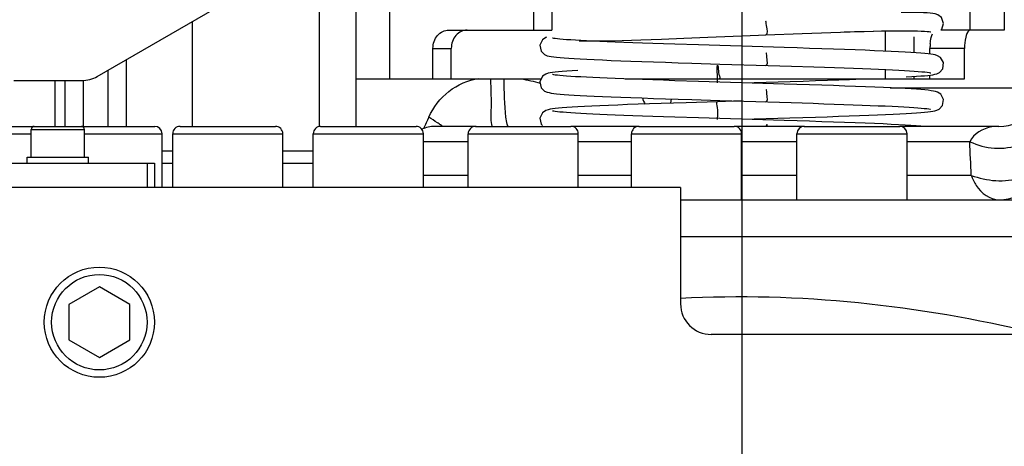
# Model space of a CAD drawing. Header units: millimetres. Extents: x 0 to 11890, y 0 to 8410.
# Tile 65 of 86: x 7037 to 7198, y 5685 to 5755. Entities that reach past the tile are written whole.
import ezdxf

# ---------------------------------------------------------------- set-up
doc = ezdxf.new("R2010")
doc.units = ezdxf.units.MM
doc.header["$LTSCALE"] = 653.95
doc.linetypes.add('CENTER', pattern=[0.6, 0.375, -0.075, 0.075, -0.075])
doc.layers.get('0').update_dxf_attribs({"linetype": 'CONTINUOUS'})
for name, color, linetype in [('204101000043_DXF_AXIS', 7, 'CONTINUOUS'), ('204101000043_DXF_DIMENSION', 7, 'CONTINUOUS'), ('304103000013DXF_CONTINUOUS_LINE', 7, 'CONTINUOUS'), ('304103000014_DXF_DIMENSION', 7, 'CONTINUOUS'), ('304105000022DXF_CONTINUOUS_LINE', 7, 'CONTINUOUS'), ('304105000028DXF_CONTINUOUS_LINE', 7, 'CONTINUOUS'), ('304105000040DXF_CONTINUOUS_LINE', 7, 'CONTINUOUS'), ('304105000140DXF_CONTINUOUS_LINE', 7, 'CONTINUOUS'), ('501023000029DXF_CONTINUOUS_LINE', 7, 'CONTINUOUS'), ('501023000062DXF_CONTINUOUS_LINE', 7, 'CONTINUOUS'), ('501023000113DXF_CONTINUOUS_LINE', 7, 'CONTINUOUS'), ('504001000006DXF_CONTINUOUS_LINE', 7, 'CONTINUOUS'), ('R70-2000运动范围_DXF_BALLOON', 7, 'CONTINUOUS'), ('R70-2000运动范围_DXF_DIMENSION', 7, 'CONTINUOUS'), ('TANHUANGGUANDXF_CONTINUOUS_LINE', 7, 'CONTINUOUS')]:
    doc.layers.add(name, color=color, linetype=linetype)
doc.styles.get("Standard").update_dxf_attribs({"font": 'txt', "width": 0.7})
doc.dimstyles.new('DIMSTYLE_1', dxfattribs={"dimtxt": 100, "dimasz": 60, "dimexe": 2, "dimexo": 0.2, "dimgap": 2.5, "dimtad": 0, "dimtih": 1, "dimtoh": 1, "dimdec": 1, "dimdsep": 46, "dimtxsty": 'Standard', "dimblk": '_FILLED', "dimblk1": '_FILLED', "dimblk2": '_FILLED', "dimcen": 0.09, "dimclrt": 5, "dimazin": 2, "dimtp": 0.01, "dimtm": 0.01, "dimtfac": 1, "dimtdec": 1, "dimtofl": 0, "dimtmove": 0, "dimatfit": 3, "dimldrblk": '_FILLED', "dimfxl": 0, "dimtolj": 1, "dimarcsym": 0})
doc.dimstyles.new('DIMSTYLE_10', dxfattribs={"dimtxt": 100, "dimasz": 60, "dimexe": 2, "dimexo": 0.2, "dimgap": 2.5, "dimtad": 1, "dimdec": 1, "dimdsep": 46, "dimtxsty": 'Standard', "dimblk": '_FILLED', "dimblk1": '_FILLED', "dimblk2": '_FILLED', "dimcen": 0.09, "dimclrt": 5, "dimazin": 2, "dimtp": 0.1, "dimtm": 0.1, "dimtfac": 1, "dimtdec": 1, "dimtofl": 0, "dimtmove": 0, "dimatfit": 3, "dimldrblk": '_FILLED', "dimfxl": 0, "dimtolj": 1, "dimarcsym": 0})
doc.dimstyles.new('DIMSTYLE_11', dxfattribs={"dimtxt": 100, "dimasz": 60, "dimexe": 2, "dimexo": 0.2, "dimgap": 2.5, "dimtad": 0, "dimtih": 1, "dimtoh": 1, "dimdec": 1, "dimdsep": 46, "dimtxsty": 'Standard', "dimblk": '_FILLED', "dimblk1": '_FILLED', "dimblk2": '_FILLED', "dimcen": 0.09, "dimclrt": 5, "dimazin": 2, "dimtp": 0.01, "dimtm": 0.01, "dimtfac": 1, "dimtofl": 0, "dimtmove": 0, "dimatfit": 3, "dimldrblk": '_FILLED', "dimfxl": 0, "dimtolj": 1, "dimarcsym": 0})
doc.dimstyles.new('DIMSTYLE_2', dxfattribs={"dimtxt": 100, "dimasz": 60, "dimexe": 2, "dimexo": 0.2, "dimgap": 2.5, "dimtad": 0, "dimtih": 1, "dimtoh": 1, "dimdec": 1, "dimdsep": 46, "dimtxsty": 'Standard', "dimblk": '_FILLED', "dimblk1": '_FILLED', "dimblk2": '_FILLED', "dimcen": 0.09, "dimclrt": 5, "dimazin": 2, "dimtfac": 1, "dimtdec": 1, "dimtofl": 0, "dimtmove": 0, "dimatfit": 3, "dimldrblk": '_FILLED', "dimfxl": 0, "dimtolj": 1, "dimarcsym": 0})
doc.dimstyles.new('DIMSTYLE_6', dxfattribs={"dimtxt": 100, "dimasz": 60, "dimexe": 2, "dimexo": 0.2, "dimgap": 2.5, "dimtad": 1, "dimdsep": 46, "dimtxsty": 'Standard', "dimblk": '_FILLED', "dimblk1": '_FILLED', "dimblk2": '_FILLED', "dimcen": 0.09, "dimclrt": 5, "dimazin": 2, "dimtp": 0.01, "dimtm": 0.01, "dimtfac": 1, "dimtofl": 0, "dimtmove": 0, "dimatfit": 3, "dimldrblk": '_FILLED', "dimfxl": 0, "dimtolj": 1, "dimarcsym": 0})

# ---------------------------------------------------------------- blocks, each defined once
blk = doc.blocks.new('*D1')
at = {"layer": 'R70-2000运动范围_DXF_DIMENSION', "color": 2, "linetype": 'Continuous'}
blk.add_line((7002.12, 6785.44), (7002.12, 4304.47), dxfattribs=at)
blk = doc.blocks.new('_FILLED')
at = {"color": 0, "linetype": 'ByBlock'}
blk.add_solid([(0, 0), (-1, 0.1667), (-1, -0.1667)], dxfattribs=at)
blk = doc.blocks.new('*D2')
at = {"layer": 'R70-2000运动范围_DXF_DIMENSION', "color": 2, "linetype": 'Continuous'}
blk.add_line((7155.44, 5795.39), (7155.44, 4304.47), dxfattribs=at)
blk = doc.blocks.new('*D7')
at = {"layer": 'R70-2000运动范围_DXF_DIMENSION', "color": 2, "linetype": 'Continuous'}
blk.add_line((7300.44, 5775.17), (7300.44, 4304.47), dxfattribs=at)
blk = doc.blocks.new('*D12')
at = {"layer": '304103000014_DXF_DIMENSION', "color": 2, "linetype": 'Continuous'}
for p, q in [((7105.43, 5970.18), (6243.72, 5970.18)), ((6263.72, 5970.18), (6263.72, 5675.68)), ((6263.72, 5381.18), (6263.72, 5675.68)), ((6837.83, 5381.18), (6243.72, 5381.18))]:
    blk.add_line(p, q, dxfattribs=at)
at = {"layer": '304103000014_DXF_DIMENSION', "color": 2, "linetype": 'Continuous', "xscale": 60, "yscale": 60, "zscale": 60}
for p, rotation in [((6263.72, 5970.18), 90), ((6263.72, 5381.18), 270)]:
    blk.add_blockref('_FILLED', p, dxfattribs=dict(at, rotation=rotation))
blk = doc.blocks.new('*D33')
at = {"layer": '204101000043_DXF_DIMENSION', "color": 2, "linetype": 'Continuous'}
for p, q in [((5433.08, 5968.18), (5433.08, 3622.22)), ((9167.8, 5968.18), (9167.8, 3622.22)), ((5433.08, 3642.22), (7300.44, 3642.22)), ((9167.8, 3642.22), (7300.44, 3642.22))]:
    blk.add_line(p, q, dxfattribs=at)
at = {"layer": '204101000043_DXF_DIMENSION', "color": 2, "linetype": 'Continuous', "xscale": 60, "yscale": 60, "zscale": 60, "rotation": 180}
blk.add_blockref('_FILLED', (5433.08, 3642.22), dxfattribs=at)
at = {"layer": '204101000043_DXF_DIMENSION', "color": 2, "linetype": 'Continuous', "xscale": 60, "yscale": 60, "zscale": 60}
blk.add_blockref('_FILLED', (9167.8, 3642.22), dxfattribs=at)
blk = doc.blocks.new('*D35')
at = {"layer": 'R70-2000运动范围_DXF_BALLOON', "color": 2, "linetype": 'Continuous'}
blk.add_line((5433.08, 5968.18), (5433.08, 4304.47), dxfattribs=at)

msp = doc.modelspace()

# ---------------------------------------------------------------- linework, layer by layer
at = {"color": 2, "linetype": 'Continuous'}
msp.add_arc((7300.437, 5970.181), 1867.359, 315, 180, dxfattribs=at)
at = {"layer": '204101000043_DXF_AXIS', "color": 7, "linetype": 'CENTER'}
msp.add_line((7155.437, 5797.386), (7155.437, 5339.45), dxfattribs=at)
at = {"layer": '304103000013DXF_CONTINUOUS_LINE', "color": 9, "linetype": 'Continuous'}
for p, q in [((7065.654, 5737.181), (7065.654, 5754.332)), ((7051.812, 5746.341), (7051.812, 5737.181)), ((7043.237, 5737.181), (7043.237, 5744.681)), ((7047.812, 5744.681), (7047.812, 5737.181)), ((7179.715, 5743.482), (7205.168, 5743.482)), ((7143.854, 5740.98), (7143.929, 5741.668)), ((7110.72, 5734.681), (7103.401, 5734.681)), ((7137.412, 5734.681), (7128.72, 5734.681)), ((7164.45, 5734.681), (7155.373, 5734.681)), ((7192.701, 5734.681), (7182.45, 5734.681)), ((7060.683, 5733.181), (7062.428, 5733.181)), ((7080.428, 5733.181), (7085.401, 5733.181)), ((7110.72, 5729.181), (7103.401, 5729.181)), ((7137.412, 5729.181), (7128.72, 5729.181)), ((7164.45, 5729.181), (7155.374, 5729.181)), ((7192.934, 5729.181), (7182.45, 5729.181)), ((7145.437, 5719.181), (7235.437, 5719.181))]:
    msp.add_line(p, q, dxfattribs=at)
at = {"layer": '304103000013DXF_CONTINUOUS_LINE', "color": 7, "linetype": 'Continuous'}
for p, q in [((7054.812, 5748.073), (7054.812, 5737.181)), ((7044.812, 5744.681), (7044.812, 5737.181)), ((7112.002, 5737.181), (7105.253, 5737.181)), ((7138.662, 5737.181), (7127.52, 5737.181)), ((7165.677, 5737.181), (7154.212, 5737.181)), ((7197.437, 5737.181), (7181.25, 5737.181)), ((7145.437, 5725.181), (7235.437, 5725.181))]:
    msp.add_line(p, q, dxfattribs=at)
for centre, radius, start, end in [((7197.437, 5745.181), 8, 270, 360), ((7105.252, 5732.181), 5, 90, 114.88901), ((7197.437, 5733.181), 8, 270, 360)]:
    msp.add_arc(centre, radius, start, end, dxfattribs=at)
at = {"layer": '304103000013DXF_CONTINUOUS_LINE', "color": 9, "linetype": 'Continuous'}
for centre, radius, start, end in [((7149.454, 5745.736), 10.989, 200.84543, 206.68713), ((7433.511, 5583.484), 363.972, 154.7608, 155.08764), ((7077.629, 5695.549), 50.704, 56.38123, 58.28282), ((7082.42, 5702.785), 42.026, 55.52642, 56.35941), ((7085.269, 5706.941), 36.987, 54.99313, 55.52025), ((7086.659, 5708.931), 34.56, 54.8167, 54.98884), ((5901.195, 5677.278), 1292.781, 2.300931, 2.544908)]:
    msp.add_arc(centre, radius, start, end, dxfattribs=at)
for points, knots in [([(7104.285, 5738.681), (7105.043, 5740.291), (7107.254, 5743.276), (7110.706, 5744.747), (7112.467, 5745.028)], [0, 0, 0, 0, 0.4994786, 1, 1, 1, 1]), ([(7114.646, 5737.215), (7114.406, 5738.01), (7114.618, 5740.647), (7114.443, 5743.186), (7114.441, 5744.93)], [0, 0, 0, 0, 0.3225083, 1, 1, 1, 1]), ([(7117.093, 5737.572), (7116.994, 5737.931), (7116.656, 5740.378), (7116.606, 5742.841), (7116.6, 5744.93)], [0, 0, 0, 0, 0.1512565, 1, 1, 1, 1]), ([(7114.667, 5737.181), (7114.663, 5737.181), (7114.653, 5737.194), (7114.649, 5737.206), (7114.646, 5737.215)], [0, 0, 0, 0, 0.3269705, 1, 1, 1, 1]), ([(7117.172, 5737.338), (7117.157, 5737.372), (7117.128, 5737.449), (7117.105, 5737.529), (7117.093, 5737.572)], [0, 0, 0, 0, 0.4509217, 1, 1, 1, 1]), ([(7117.313, 5737.181), (7117.286, 5737.181), (7117.221, 5737.231), (7117.191, 5737.296), (7117.172, 5737.338)], [0, 0, 0, 0, 0.3710493, 1, 1, 1, 1]), ([(7192.701, 5734.681), (7195.237, 5733.525), (7200.276, 5732.948), (7205.437, 5736.603), (7205.437, 5738.681)], [0, 0, 0, 0, 0.5728872, 1, 1, 1, 1]), ([(7197.437, 5737.181), (7197.053, 5737.181), (7195.241, 5737.098), (7193.36, 5735.964), (7192.701, 5734.681)], [0, 0, 0, 0, 0.2103026, 1, 1, 1, 1]), ([(7192.934, 5729.181), (7195.534, 5728.287), (7200.333, 5727.58), (7205.437, 5731.168), (7205.437, 5733.181)], [0, 0, 0, 0, 0.5773693, 1, 1, 1, 1]), ([(7192.934, 5729.181), (7193.151, 5728.603), (7194.006, 5726.751), (7195.984, 5725.181), (7197.437, 5725.181)], [0, 0, 0, 0, 0.298046, 1, 1, 1, 1])]:
    msp.add_open_spline(points, degree=3, knots=knots, dxfattribs=at)
for points in [[(7119.36, 5744.949), (7120.42, 5744.781), (7121.469, 5744.535), (7122.506, 5744.258)], [(7203.223, 5703.406), (7184.405, 5707.996), (7164.733, 5710.078), (7145.391, 5709.057)]]:
    msp.add_open_spline(points, degree=3, dxfattribs=at)
at = {"layer": '304105000022DXF_CONTINUOUS_LINE', "color": 7, "linetype": 'Continuous'}
for p, q in [((7092.437, 5744.931), (7092.437, 5774.931)), ((7121.418, 5757.931), (7121.418, 5752.931)), ((7124.418, 5757.931), (7124.418, 5752.931)), ((7192.698, 5757.931), (7192.698, 5752.931)), ((7198.336, 5757.931), (7198.336, 5752.931)), ((7107.562, 5752.931), (7124.418, 5752.931)), ((7198.336, 5752.931), (7187.963, 5752.931)), ((7104.964, 5744.931), (7104.964, 5749.931)), ((7107.964, 5744.931), (7107.964, 5749.931)), ((7186.199, 5748.999), (7186.199, 5749.931)), ((7191.838, 5744.931), (7191.838, 5749.931)), ((7186.199, 5744.931), (7186.199, 5745.564)), ((7092.437, 5744.931), (7122.66, 5744.931)), ((7136.4, 5744.931), (7191.838, 5744.931))]:
    msp.add_line(p, q, dxfattribs=at)
at = {"layer": '304105000022DXF_CONTINUOUS_LINE', "color": 9, "linetype": 'Continuous'}
for p, q in [((7097.937, 5744.931), (7097.937, 5774.931)), ((7178.936, 5749.473), (7178.936, 5752.784)), ((7183.635, 5749.222), (7183.635, 5751.815)), ((7104.964, 5749.931), (7107.964, 5749.931)), ((7191.838, 5749.931), (7186.199, 5749.931)), ((7178.936, 5744.931), (7178.936, 5746.471)), ((7183.635, 5744.931), (7183.635, 5745.341))]:
    msp.add_line(p, q, dxfattribs=at)
at = {"layer": '304105000022DXF_CONTINUOUS_LINE', "color": 7, "linetype": 'Continuous'}
msp.add_arc((7194.718, 5749.936), 8.519, 174.80711, 180.03657, dxfattribs=at)
for points, knots in [([(7104.964, 5749.931), (7104.964, 5750.682), (7105.427, 5752.185), (7106.883, 5752.931), (7107.562, 5752.931)], [0, 0, 0, 0, 0.5253186, 1, 1, 1, 1]), ([(7110.562, 5752.931), (7109.883, 5752.931), (7108.427, 5752.185), (7107.964, 5750.682), (7107.964, 5749.931)], [0, 0, 0, 0, 0.4746814, 1, 1, 1, 1]), ([(7186.234, 5750.707), (7186.248, 5750.858), (7186.313, 5751.393), (7186.435, 5751.927), (7186.589, 5752.283)], [0, 0, 0, 0, 0.2809936, 1, 1, 1, 1]), ([(7192.598, 5752.828), (7192.282, 5752.581), (7191.942, 5751.525), (7191.838, 5750.544), (7191.838, 5749.931)], [0, 0, 0, 0, 0.3956762, 1, 1, 1, 1])]:
    msp.add_open_spline(points, degree=3, knots=knots, dxfattribs=at)
msp.add_open_spline([(7192.864, 5752.931), (7192.769, 5752.931), (7192.673, 5752.887), (7192.598, 5752.828)], degree=3, dxfattribs=at)
at = {"layer": '304105000028DXF_CONTINUOUS_LINE', "color": 7, "linetype": 'Continuous'}
for p, q in [((7145.437, 5727.181), (6940.437, 5727.181)), ((7145.437, 5727.181), (7145.437, 5708.181)), ((7230.437, 5703.181), (7150.437, 5703.181))]:
    msp.add_line(p, q, dxfattribs=at)
msp.add_arc((7150.437, 5708.181), 5, 180, 270, dxfattribs=at)
at = {"layer": '304105000040DXF_CONTINUOUS_LINE', "color": 7, "linetype": 'Continuous'}
for p, q in [((7050.098, 5745.351), (7074.052, 5759.181)), ((7036.437, 5744.681), (7047.598, 5744.681))]:
    msp.add_line(p, q, dxfattribs=at)
msp.add_arc((7047.598, 5749.681), 5, 270, 300, dxfattribs=at)
at = {"layer": '304105000140DXF_CONTINUOUS_LINE', "color": 7, "linetype": 'Continuous'}
for p, q in [((7086.437, 5737.181), (7086.437, 5770.181)), ((7092.437, 5737.181), (7092.437, 5744.931)), ((7031.437, 5731.181), (7059.437, 5731.181)), ((7059.437, 5731.181), (7059.437, 5727.181)), ((7060.683, 5731.181), (7062.428, 5731.181)), ((7080.428, 5731.181), (7085.401, 5731.181))]:
    msp.add_line(p, q, dxfattribs=at)
at = {"layer": '304105000140DXF_CONTINUOUS_LINE', "color": 9, "linetype": 'Continuous'}
msp.add_line((7058.266, 5731.181), (7058.266, 5727.181), dxfattribs=at)
at = {"layer": '501023000029DXF_CONTINUOUS_LINE', "color": 7, "linetype": 'Continuous'}
for p, q in [((7050.437, 5710.954), (7045.437, 5708.067)), ((7055.437, 5708.067), (7050.437, 5710.954)), ((7045.437, 5708.067), (7045.437, 5702.294)), ((7055.437, 5702.294), (7055.437, 5708.067)), ((7045.437, 5702.294), (7050.437, 5699.407)), ((7050.437, 5699.407), (7055.437, 5702.294))]:
    msp.add_line(p, q, dxfattribs=at)
msp.add_circle((7050.437, 5705.181), 9, dxfattribs=at)
at = {"layer": '501023000029DXF_CONTINUOUS_LINE', "color": 9, "linetype": 'Continuous'}
msp.add_circle((7050.437, 5705.181), 7.8, dxfattribs=at)
at = {"layer": '501023000062DXF_CONTINUOUS_LINE', "color": 9, "linetype": 'Continuous'}
msp.add_line((7039.29, 5736.681), (7048.01, 5736.681), dxfattribs=at)
at = {"layer": '501023000062DXF_CONTINUOUS_LINE', "color": 7, "linetype": 'Continuous'}
for p, q in [((7039.29, 5732.181), (7039.29, 5736.681)), ((7039.79, 5737.181), (7047.51, 5737.181)), ((7048.01, 5732.181), (7048.01, 5736.681))]:
    msp.add_line(p, q, dxfattribs=at)
for centre, start, end in [((7039.79, 5736.681), 90, 180), ((7047.51, 5736.681), 0, 90)]:
    msp.add_arc(centre, 0.5, start, end, dxfattribs=at)
at = {"layer": '501023000113DXF_CONTINUOUS_LINE', "color": 7, "linetype": 'Continuous'}
for p, q in [((7031.437, 5737.181), (7039.79, 5737.181)), ((7047.51, 5737.181), (7059.483, 5737.181)), ((7060.683, 5727.181), (7060.683, 5735.981)), ((7062.428, 5727.181), (7062.428, 5735.981)), ((7063.628, 5737.181), (7079.228, 5737.181)), ((7080.428, 5727.181), (7080.428, 5735.981)), ((7085.401, 5727.181), (7085.401, 5735.981)), ((7086.601, 5737.181), (7102.202, 5737.181)), ((7103.401, 5727.181), (7103.401, 5735.981)), ((7110.72, 5727.181), (7110.72, 5735.981)), ((7111.921, 5737.181), (7127.52, 5737.181)), ((7128.72, 5727.181), (7128.72, 5735.981)), ((7137.412, 5727.181), (7137.412, 5735.981)), ((7138.611, 5737.181), (7154.212, 5737.181)), ((7155.412, 5725.181), (7155.412, 5735.981)), ((7164.45, 5725.181), (7164.45, 5735.981)), ((7165.65, 5737.181), (7181.25, 5737.181)), ((7182.45, 5725.181), (7182.45, 5735.981))]:
    msp.add_line(p, q, dxfattribs=at)
at = {"layer": '501023000113DXF_CONTINUOUS_LINE', "color": 9, "linetype": 'Continuous'}
for p, q in [((7031.437, 5735.981), (7039.29, 5735.981)), ((7048.01, 5735.981), (7060.683, 5735.981)), ((7062.428, 5735.981), (7080.428, 5735.981)), ((7085.401, 5735.981), (7103.401, 5735.981)), ((7110.72, 5735.981), (7128.72, 5735.981)), ((7137.412, 5735.981), (7155.412, 5735.981)), ((7164.45, 5735.981), (7182.45, 5735.981))]:
    msp.add_line(p, q, dxfattribs=at)
at = {"layer": '501023000113DXF_CONTINUOUS_LINE', "color": 7, "linetype": 'Continuous'}
for centre, start, end in [((7059.483, 5735.981), 0, 90), ((7063.628, 5735.981), 89.99999, 180), ((7079.228, 5735.981), 0, 90.00001), ((7086.601, 5735.981), 89.99999, 180), ((7102.201, 5735.981), 0, 90.00001), ((7111.92, 5735.981), 89.99998, 180), ((7127.52, 5735.981), 0, 90.00002), ((7138.612, 5735.981), 89.99999, 180), ((7154.212, 5735.981), 0, 90.00001), ((7165.65, 5735.981), 90, 180), ((7181.25, 5735.981), 0, 90)]:
    msp.add_arc(centre, 1.2, start, end, dxfattribs=at)
at = {"layer": '504001000006DXF_CONTINUOUS_LINE', "color": 7, "linetype": 'Continuous'}
for p, q in [((7038.65, 5732.181), (7048.65, 5732.181)), ((7038.65, 5731.181), (7038.65, 5732.181)), ((7048.65, 5731.181), (7048.65, 5732.181))]:
    msp.add_line(p, q, dxfattribs=at)
at = {"layer": 'TANHUANGGUANDXF_CONTINUOUS_LINE', "color": 7, "linetype": 'Continuous'}
for p, q in [((7149.885, 5751.751), (7158.152, 5752.099)), ((7158.152, 5752.099), (7159.368, 5752.149)), ((7159.368, 5752.149), (7165.332, 5752.387)), ((7165.332, 5752.387), (7173.131, 5752.653)), ((7173.131, 5752.653), (7178.863, 5752.785)), ((7187.963, 5752.931), (7188.119, 5753.072)), ((7168.504, 5749.866), (7166.519, 5749.931)), ((7147.249, 5747.519), (7151.846, 5747.378)), ((7151.846, 5747.378), (7159.735, 5747.14)), ((7159.735, 5747.14), (7163.564, 5747.022)), ((7155.484, 5744.293), (7163.326, 5744.532)), ((7151.479, 5741.217), (7146.325, 5741.059)), ((7147.248, 5741.563), (7151.846, 5741.422)), ((7155.393, 5741.336), (7151.479, 5741.217)), ((7151.846, 5741.422), (7159.713, 5741.185)), ((7159.713, 5741.185), (7163.511, 5741.068)), ((7122.66, 5737.552), (7122.869, 5737.348)), ((7155.484, 5738.337), (7163.309, 5738.575))]:
    msp.add_line(p, q, dxfattribs=at)
for points in [[(7188.119, 5753.072), (7188.415, 5754.006), (7188.068, 5754.958), (7187.476, 5755.414), (7187.044, 5755.56), (7186.662, 5755.632), (7186.235, 5755.683), (7185.725, 5755.723), (7185.113, 5755.756), (7184.387, 5755.781), (7183.54, 5755.799), (7182.567, 5755.809), (7181.467, 5755.81)], [(7123.529, 5751.739), (7123.413, 5751.7), (7122.872, 5751.33), (7122.449, 5750.445), (7122.659, 5749.467), (7123.219, 5748.918), (7123.625, 5748.74), (7123.951, 5748.656), (7124.294, 5748.594), (7124.695, 5748.539), (7125.175, 5748.485), (7125.743, 5748.431), (7126.408, 5748.377), (7127.175, 5748.323), (7128.049, 5748.267), (7129.031, 5748.211)], [(7128.856, 5751.152), (7130.856, 5751.147), (7133.208, 5751.175), (7135.899, 5751.236), (7138.933, 5751.327), (7142.297, 5751.446), (7145.968, 5751.59), (7149.885, 5751.751)], [(7172.2, 5752.625), (7173.871, 5752.674), (7175.437, 5752.715), (7176.896, 5752.749), (7178.249, 5752.775), (7178.797, 5752.784)], [(7178.797, 5752.784), (7179.494, 5752.794), (7180.633, 5752.806), (7181.665, 5752.811), (7182.592, 5752.809), (7183.416, 5752.801), (7184.138, 5752.787), (7184.762, 5752.768), (7185.288, 5752.744), (7185.716, 5752.717), (7186.043, 5752.687), (7186.261, 5752.659), (7186.333, 5752.646)], [(7131.088, 5751.11), (7130.051, 5751.161), (7129.107, 5751.211), (7128.253, 5751.26), (7127.489, 5751.308), (7126.813, 5751.355), (7126.222, 5751.401), (7125.717, 5751.446), (7125.295, 5751.489), (7124.957, 5751.53), (7124.707, 5751.566), (7124.556, 5751.595), (7124.523, 5751.602)], [(7148.363, 5750.486), (7144.488, 5750.608), (7142.658, 5750.667), (7140.906, 5750.726), (7139.236, 5750.784), (7137.652, 5750.84), (7136.156, 5750.896), (7134.751, 5750.951), (7133.438, 5751.005), (7132.216, 5751.058), (7131.088, 5751.11)], [(7166.519, 5749.931), (7164.465, 5749.996), (7162.353, 5750.061), (7148.363, 5750.486)], [(7173.962, 5749.676), (7172.233, 5749.738), (7170.411, 5749.802), (7168.504, 5749.866)], [(7182.123, 5749.315), (7181.04, 5749.373), (7179.844, 5749.432), (7178.536, 5749.492), (7177.118, 5749.552), (7175.592, 5749.614), (7173.962, 5749.676)], [(7182.319, 5745.259), (7183.219, 5745.313), (7184.019, 5745.366), (7184.721, 5745.419), (7185.329, 5745.471), (7185.851, 5745.522), (7186.292, 5745.575), (7186.665, 5745.63), (7186.991, 5745.693), (7187.315, 5745.784), (7187.738, 5745.991), (7188.279, 5746.605), (7188.402, 5747.609), (7187.923, 5748.428), (7187.417, 5748.741), (7187.072, 5748.851), (7186.74, 5748.921), (7186.356, 5748.98), (7185.898, 5749.035), (7185.35, 5749.09), (7184.704, 5749.145), (7183.953, 5749.201), (7183.094, 5749.258), (7182.123, 5749.315)], [(7129.031, 5748.211), (7130.125, 5748.153), (7131.333, 5748.095), (7132.656, 5748.036), (7134.095, 5747.975), (7135.649, 5747.913), (7137.318, 5747.851), (7139.098, 5747.787), (7140.986, 5747.722), (7142.978, 5747.655), (7145.068, 5747.588), (7147.249, 5747.519)], [(7163.564, 5747.022), (7167.204, 5746.907), (7168.936, 5746.85), (7170.603, 5746.793), (7172.199, 5746.738), (7173.72, 5746.683), (7175.163, 5746.628), (7176.524, 5746.574), (7177.801, 5746.521), (7178.992, 5746.468), (7180.095, 5746.416), (7181.11, 5746.365), (7182.036, 5746.315), (7182.872, 5746.266), (7183.62, 5746.217), (7184.279, 5746.169), (7184.851, 5746.123), (7185.336, 5746.078), (7185.733, 5746.035), (7186.041, 5745.994), (7186.252, 5745.96), (7186.324, 5745.946)], [(7128.66, 5746.332), (7127.699, 5746.274), (7126.849, 5746.218), (7126.107, 5746.162), (7125.47, 5746.107), (7124.93, 5746.052), (7124.476, 5745.996), (7124.097, 5745.936), (7123.768, 5745.864), (7123.413, 5745.744), (7122.873, 5745.374), (7122.449, 5744.489), (7122.658, 5743.511), (7123.219, 5742.961), (7123.624, 5742.784), (7123.951, 5742.7), (7124.294, 5742.638), (7124.695, 5742.582), (7125.175, 5742.528), (7125.743, 5742.475), (7126.408, 5742.421), (7127.175, 5742.366), (7128.048, 5742.311), (7129.031, 5742.254)], [(7148.362, 5744.53), (7144.488, 5744.652), (7142.658, 5744.711), (7140.906, 5744.77), (7139.236, 5744.827), (7137.652, 5744.884), (7136.156, 5744.94), (7134.751, 5744.995), (7133.437, 5745.049), (7132.216, 5745.102), (7131.087, 5745.154), (7130.051, 5745.205), (7129.107, 5745.255), (7128.253, 5745.304), (7127.489, 5745.352), (7126.813, 5745.399), (7126.222, 5745.445), (7125.717, 5745.49), (7125.295, 5745.533), (7124.957, 5745.573), (7124.707, 5745.61), (7124.556, 5745.638), (7124.523, 5745.646)], [(7182.151, 5743.357), (7181.071, 5743.415), (7179.878, 5743.474), (7178.577, 5743.534), (7177.165, 5743.594), (7175.639, 5743.655), (7174.003, 5743.718), (7172.263, 5743.781), (7170.427, 5743.845), (7168.505, 5743.91), (7166.51, 5743.975), (7164.452, 5744.04), (7162.343, 5744.106), (7148.362, 5744.53)], [(7163.326, 5744.532), (7165.447, 5744.598), (7167.485, 5744.664), (7169.433, 5744.728), (7171.285, 5744.791), (7173.038, 5744.853), (7175.101, 5744.931)], [(7129.031, 5742.254), (7130.124, 5742.197), (7131.333, 5742.139), (7132.656, 5742.079), (7134.095, 5742.019), (7135.649, 5741.957), (7137.318, 5741.894), (7139.098, 5741.83), (7140.986, 5741.765), (7142.978, 5741.699), (7145.067, 5741.632), (7147.248, 5741.563)], [(7182.289, 5739.301), (7183.192, 5739.355), (7183.994, 5739.408), (7184.698, 5739.461), (7185.309, 5739.513), (7185.832, 5739.564), (7186.275, 5739.616), (7186.649, 5739.671), (7186.975, 5739.733), (7187.297, 5739.821), (7187.712, 5740.017), (7188.258, 5740.607), (7188.411, 5741.604), (7187.951, 5742.445), (7187.437, 5742.776), (7187.088, 5742.891), (7186.757, 5742.961), (7186.375, 5743.021), (7185.919, 5743.077), (7185.373, 5743.132), (7184.728, 5743.187), (7183.978, 5743.243), (7183.119, 5743.3), (7182.151, 5743.357)], [(7146.325, 5741.059), (7144.254, 5740.993), (7142.256, 5740.928), (7140.341, 5740.863), (7138.514, 5740.799), (7136.784, 5740.736), (7135.155, 5740.674), (7133.633, 5740.613), (7132.22, 5740.552), (7130.92, 5740.492), (7129.732, 5740.433), (7128.658, 5740.375)], [(7163.511, 5741.068), (7167.13, 5740.953), (7168.861, 5740.896), (7170.529, 5740.84), (7172.127, 5740.784), (7173.65, 5740.729), (7175.092, 5740.674), (7176.449, 5740.621), (7177.719, 5740.568), (7178.9, 5740.516), (7179.999, 5740.465), (7181.013, 5740.414), (7181.939, 5740.364), (7182.779, 5740.315), (7183.533, 5740.267), (7184.2, 5740.219), (7184.781, 5740.173), (7185.275, 5740.128), (7185.683, 5740.084), (7186.003, 5740.044), (7186.227, 5740.008), (7186.308, 5739.993)], [(7128.658, 5740.375), (7127.697, 5740.318), (7126.848, 5740.262), (7126.106, 5740.206), (7125.468, 5740.151), (7124.928, 5740.096), (7124.475, 5740.039), (7124.096, 5739.979), (7123.767, 5739.908), (7123.412, 5739.787), (7122.871, 5739.416), (7122.448, 5738.53), (7122.66, 5737.552)], [(7148.361, 5738.574), (7144.487, 5738.695), (7142.657, 5738.755), (7140.905, 5738.813), (7139.236, 5738.871), (7137.652, 5738.928), (7136.156, 5738.984), (7134.751, 5739.038), (7133.437, 5739.092), (7132.216, 5739.145), (7131.087, 5739.197), (7130.051, 5739.248), (7129.107, 5739.299), (7128.253, 5739.348), (7127.489, 5739.396), (7126.813, 5739.443), (7126.222, 5739.489), (7125.717, 5739.533), (7125.295, 5739.576), (7124.957, 5739.617), (7124.707, 5739.654), (7124.556, 5739.682), (7124.523, 5739.69)], [(7163.309, 5738.575), (7165.431, 5738.641), (7167.47, 5738.707), (7169.417, 5738.771), (7171.265, 5738.834), (7173.011, 5738.896), (7174.655, 5738.957), (7176.19, 5739.017), (7177.622, 5739.076), (7178.95, 5739.134), (7180.171, 5739.19), (7181.284, 5739.246), (7182.289, 5739.301)], [(7182.124, 5737.402), (7181.041, 5737.46), (7179.845, 5737.519), (7178.537, 5737.579), (7177.119, 5737.64), (7175.592, 5737.701), (7173.961, 5737.763), (7172.232, 5737.826), (7170.41, 5737.889), (7168.503, 5737.953), (7166.519, 5738.018), (7164.465, 5738.083), (7162.353, 5738.149), (7148.361, 5738.574)], [(7185.316, 5737.181), (7184.704, 5737.233), (7183.954, 5737.289), (7183.094, 5737.345), (7182.124, 5737.402)]]:
    msp.add_lwpolyline(points, dxfattribs=at)
at = {"layer": 'TANHUANGGUANDXF_CONTINUOUS_LINE', "color": 9, "linetype": 'Continuous'}
for points, knots in [([(7159.367, 5752.151), (7159.808, 5752.411), (7159.523, 5752.95), (7159.38, 5754.535), (7159.341, 5754.32)], [0, 0, 0, 0, 0.7011543, 1, 1, 1, 1]), ([(7159.305, 5747.153), (7159.789, 5747.153), (7159.54, 5747.914), (7159.481, 5749.322), (7159.436, 5749.14)], [0, 0, 0, 0, 0.7213451, 1, 1, 1, 1]), ([(7151.493, 5744.276), (7151.467, 5744.87), (7151.472, 5745.862), (7151.378, 5746.616), (7151.492, 5747.299), (7151.669, 5746.366), (7151.523, 5746.088), (7151.962, 5744.931), (7151.709, 5744.925)], [0, 0, 0, 0, 0.3456017, 0.5195033, 0.561695, 0.6168132, 0.8527611, 1, 1, 1, 1]), ([(7159.305, 5741.197), (7159.789, 5741.197), (7159.54, 5741.958), (7159.481, 5743.366), (7159.436, 5743.184)], [0, 0, 0, 0, 0.7213451, 1, 1, 1, 1]), ([(7151.493, 5738.319), (7151.46, 5739.076), (7151.709, 5739.668), (7151.271, 5741.217), (7151.48, 5741.217)], [0, 0, 0, 0, 0.7834407, 1, 1, 1, 1]), ([(7159.56, 5737.18), (7159.563, 5737.282), (7159.576, 5737.671), (7159.458, 5737.318), (7159.436, 5737.228)], [0, 0, 0, 0, 0.5237848, 1, 1, 1, 1])]:
    msp.add_open_spline(points, degree=3, knots=knots, dxfattribs=at)

# ---------------------------------------------------------------- dimensions: what is measured, and where the dimension line sits
at = {"layer": '204101000043_DXF_DIMENSION', "color": 2, "linetype": 'Continuous'}
dim = msp.add_linear_dim(base=(9167.796, 3642.219), p1=(5433.078, 5968.381), p2=(9167.796, 5968.381), dimstyle='DIMSTYLE_10', dxfattribs=at)
dim.commit()
dim.dimension.update_dxf_attribs({"geometry": '*D33', "text_midpoint": (7090.437, 3642.219), "dimtype": 160})
at = {"layer": '304103000014_DXF_DIMENSION', "color": 2, "linetype": 'Continuous'}
dim = msp.add_linear_dim(base=(6263.716, 5970.181), p1=(6838.031, 5381.181), p2=(7105.63, 5970.181), angle=90, dimstyle='DIMSTYLE_6', dxfattribs=at)
dim.commit()
dim.dimension.update_dxf_attribs({"geometry": '*D12', "text_midpoint": (6263.716, 5651.763), "dimtype": 160})
at = {"layer": 'R70-2000运动范围_DXF_BALLOON', "color": 2, "linetype": 'Continuous'}
dim = msp.add_ordinate_dim(feature_location=(5433.078, 5968.181), offset=(0, -1663.711), dtype=1, origin=(7155.437, 5970.181), dimstyle='DIMSTYLE_11', dxfattribs=at)
dim.commit()
dim.dimension.update_dxf_attribs({"geometry": '*D35', "text_midpoint": (5408.078, 3834.47)})
at = {"layer": 'R70-2000运动范围_DXF_DIMENSION', "color": 2, "linetype": 'Continuous'}
for feature_location, offset, origin, dimstyle, override, picture, middle in [((7002.118, 6785.436), (0, -2480.966), (7155.437, 5339.45), 'DIMSTYLE_1', {"dimgap": 24.999823, "dimtad": 1, "dimtih": 0, "dimtoh": 0}, '*D1', (6977.118, 3904.47)), ((7155.437250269, 5795.38565054), (0, -1490.915673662), (7155.437250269, 5797.38565054), 'DIMSTYLE_2', {"dimgap": 25.000106, "dimtad": 1, "dimtih": 0, "dimtoh": 0}, '*D2', (7130.437250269, 4184.469976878)), ((7300.437, 5775.173), (0, -1470.703), (7155.437, 5777.173), 'DIMSTYLE_1', {"dimgap": 25.000146, "dimtad": 1, "dimtih": 0, "dimtoh": 0}, '*D7', (7275.437, 4044.47))]:
    dim = msp.add_ordinate_dim(feature_location=feature_location, offset=offset, dtype=1, origin=origin, dimstyle=dimstyle, override=override, dxfattribs=at)
    dim.commit()
    dim.dimension.update_dxf_attribs({"geometry": picture, "text_midpoint": middle})

doc.saveas('drawing.dxf')
